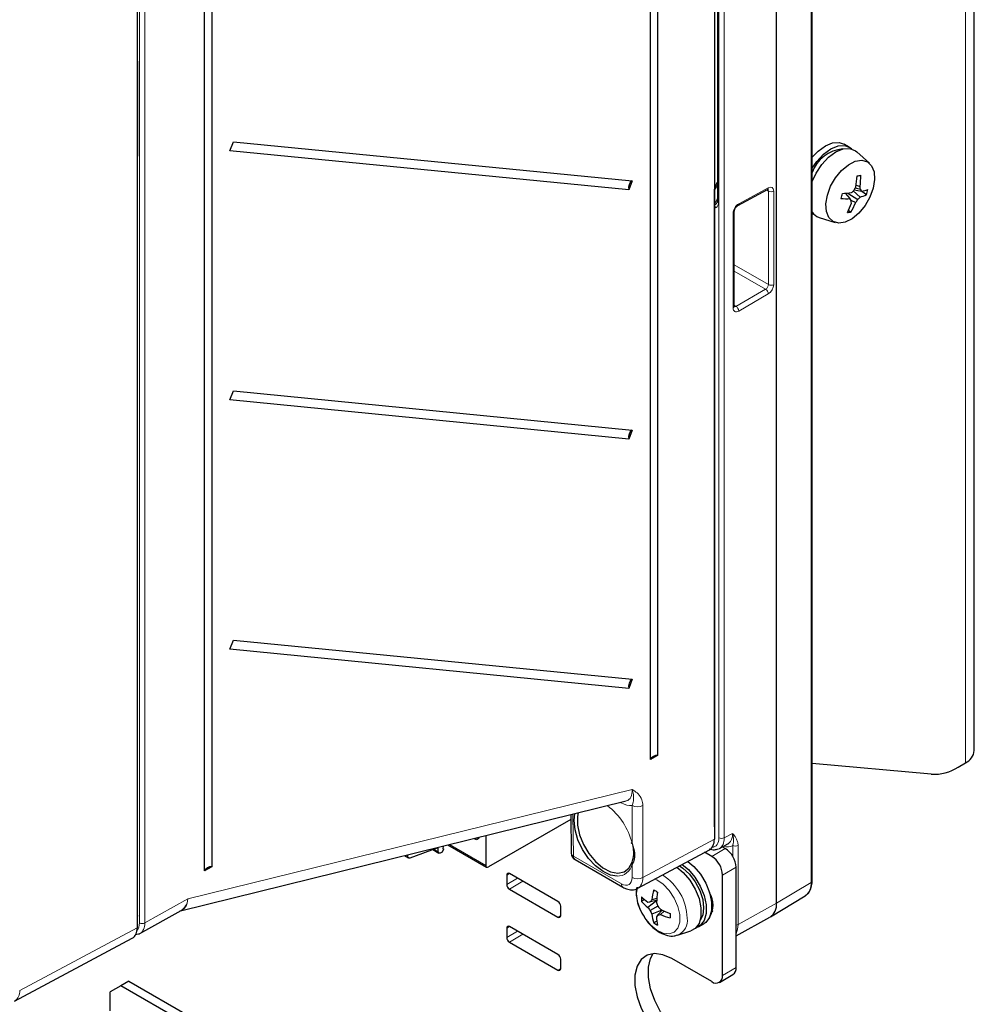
# Paper-space layout 'Blatt4' of a CAD drawing. Header units: millimetres. Extents: x 5 to 418, y 2 to 292.
# Tile 6 of 68: x 130 to 180, y 104 to 156. Entities that reach past the tile are written whole.
import ezdxf

# ---------------------------------------------------------------- set-up
doc = ezdxf.new("R2010")
doc.units = ezdxf.units.MM

psp = doc.layouts.new('Blatt4')

# ---------------------------------------------------------------- linework, layer by layer
at = {"color": 7, "linetype": 'Continuous', "lineweight": 25}
for p, q in [((180.444, 117.475), (180.444, 228.524)), ((171.94, 110.636), (171.94, 219.072)), ((170.076, 109.474), (170.076, 217.911)), ((166.818, 216.028), (166.818, 112.828)), ((163.845, 208.662), (163.845, 117.209)), ((163.465, 116.997), (163.465, 208.449)), ((140.088, 111.16), (140.088, 194.774)), ((140.469, 194.986), (140.469, 111.372)), ((136.567, 193.424), (136.567, 108.188)), ((136.573, 108.833), (136.573, 193.426)), ((166.977, 178.208), (166.977, 146.319)), ((141.419, 148.911), (141.606, 149.383)), ((141.606, 149.383), (162.515, 147.333)), ((173.904, 149.093), (173.621, 149.256)), ((162.328, 146.861), (141.419, 148.911)), ((174.952, 148.25), (174.289, 148.853)), ((162.515, 147.333), (162.328, 146.861)), ((166.859, 147.026), (166.977, 147.236)), ((174.245, 147.112), (174.453, 147.037)), ((166.818, 113.481), (166.818, 146.886)), ((168.048, 146.033), (169.602, 146.869)), ((173.677, 146.679), (173.923, 146.397)), ((173.817, 146.692), (174.333, 146.349)), ((174.098, 146.8), (174.454, 146.479)), ((174.15, 146.865), (174.538, 146.794)), ((174.204, 146.962), (174.478, 146.89)), ((174.541, 146.794), (174.785, 146.609)), ((173.972, 146.322), (174.227, 146.194)), ((166.818, 145.977), (166.906, 145.926)), ((167.86, 140.753), (167.86, 145.72)), ((173.852, 145.794), (173.98, 145.697)), ((172.305, 145.415), (173.158, 145.143)), ((141.419, 135.847), (141.606, 136.319)), ((141.606, 136.319), (162.515, 134.268)), ((162.328, 133.796), (141.419, 135.847)), ((162.515, 134.268), (162.328, 133.796)), ((141.419, 122.782), (141.606, 123.254)), ((141.606, 123.254), (162.515, 121.204)), ((162.328, 120.732), (141.419, 122.782)), ((162.515, 121.204), (162.328, 120.732)), ((163.845, 117.209), (163.465, 116.997)), ((178.187, 116.227), (171.94, 116.786)), ((179.602, 116.606), (179.975, 116.822)), ((138.834, 109.071), (162.2, 114.831)), ((159.287, 114.113), (159.317, 112.097)), ((159.291, 113.863), (154.976, 111.372)), ((154.833, 113.015), (154.833, 111.454)), ((152.855, 112.527), (154.875, 111.362)), ((154.219, 112.864), (154.325, 112.802)), ((154.325, 112.802), (154.294, 112.882)), ((154.382, 112.824), (154.325, 112.802)), ((154.434, 112.843), (154.397, 112.83)), ((154.51, 112.935), (154.481, 112.896)), ((167.079, 112.341), (167.518, 112.576)), ((150.74, 112.006), (150.74, 111.955)), ((150.881, 111.843), (152.349, 112.392)), ((152.06, 112.284), (152.382, 112.097)), ((152.349, 112.171), (152.349, 112.392)), ((152.545, 112.139), (152.442, 112.096)), ((152.608, 112.262), (152.545, 112.139)), ((152.599, 112.464), (152.58, 112.326)), ((152.606, 112.327), (152.582, 112.341)), ((162.809, 110.258), (166.559, 112.273)), ((166.681, 111.924), (166.309, 112.139)), ((167.389, 112.332), (167.232, 112.423)), ((150.58, 111.966), (150.79, 111.845)), ((159.517, 111.756), (162.027, 110.308)), ((140.469, 111.372), (140.088, 111.16)), ((158.62, 109.555), (156.075, 111.025)), ((167.954, 106.094), (167.954, 111.353)), ((155.933, 110.943), (155.933, 110.453)), ((156.782, 110.617), (156.776, 110.62)), ((158.626, 109.552), (156.782, 110.617)), ((167.247, 105.686), (167.247, 110.944)), ((156.075, 110.208), (158.62, 108.739)), ((162.732, 110.293), (162.714, 110.068)), ((163.157, 109.66), (162.994, 109.566)), ((163.778, 109.602), (163.334, 109.251)), ((163.791, 109.604), (163.457, 109.538)), ((163.802, 109.721), (163.541, 109.651)), ((166.633, 109.762), (166.662, 109.782)), ((166.667, 109.556), (166.711, 109.608)), ((169.754, 108.748), (171.572, 109.849)), ((171.572, 109.849), (171.596, 109.865)), ((136.708, 107.887), (138.864, 109.088)), ((158.762, 108.821), (158.762, 109.31)), ((163.852, 109.311), (163.457, 109.083)), ((164.067, 109.101), (163.541, 108.892)), ((164.076, 109.111), (163.852, 108.855)), ((164.182, 109.062), (163.991, 108.871)), ((166.667, 109.085), (166.732, 109.06)), ((136.573, 108.833), (136.567, 108.723)), ((163.808, 108.534), (163.644, 108.439)), ((165.984, 108.232), (166.267, 108.395)), ((167.954, 107.759), (169.734, 108.736)), ((136.469, 107.822), (136.633, 107.863)), ((155.933, 108.167), (155.933, 107.677)), ((158.62, 106.779), (156.075, 108.249)), ((164.89, 107.797), (165.583, 108.019)), ((130.14, 104.336), (136.307, 107.632)), ((156.075, 107.432), (158.62, 105.963)), ((156.782, 107.84), (156.776, 107.844)), ((158.626, 106.776), (156.782, 107.84)), ((158.762, 106.044), (158.762, 106.534)), ((166.681, 105.359), (164.588, 106.567)), ((136.134, 105.389), (135.71, 105.144)), ((136.134, 105.389), (139.399, 103.504)), ((167.081, 105.32), (167.788, 105.728)), ((135.71, 105.144), (135.144, 104.817)), ((135.144, 103.833), (135.144, 104.817)), ((138.975, 103.259), (135.71, 105.144))]:
    psp.add_line(p, q, dxfattribs=at)
at = {"color": 7, "linetype": 'Continuous', "lineweight": 18}
for p, q in [((179.975, 116.822), (179.975, 227.871)), ((171.884, 110.556), (171.884, 218.992)), ((167.059, 112.898), (167.059, 216.387)), ((167.339, 216.385), (167.339, 112.896)), ((136.681, 108.44), (136.681, 193.707)), ((136.962, 193.705), (136.962, 108.439)), ((167.035, 178.126), (167.035, 146.238)), ((136.592, 153.582), (136.573, 153.595)), ((136.592, 153.582), (136.592, 148.649)), ((136.592, 148.649), (136.573, 148.661)), ((166.977, 147.11), (166.818, 146.847)), ((168.092, 146.126), (169.646, 146.962)), ((169.649, 146.794), (169.56, 146.846)), ((169.649, 141.89), (169.649, 146.794)), ((169.929, 146.793), (169.929, 141.888)), ((166.818, 146.108), (166.977, 146.41)), ((166.818, 145.984), (166.865, 145.957)), ((167.799, 140.67), (167.799, 145.637)), ((167.86, 142.922), (169.649, 141.89)), ((169.505, 141.649), (167.86, 142.598)), ((167.951, 140.752), (169.505, 141.649)), ((169.646, 141.404), (168.092, 140.507)), ((167.86, 140.808), (167.951, 140.752)), ((139.224, 109.699), (162.505, 115.438)), ((161.939, 114.737), (161.903, 114.758)), ((161.939, 114.737), (161.938, 114.766)), ((162.51, 112.593), (162.51, 114.593)), ((163.07, 114.59), (163.07, 110.815)), ((159.402, 114.141), (159.435, 111.94)), ((166.818, 113.481), (166.818, 113.481)), ((167.339, 112.896), (167.776, 113.131)), ((152.938, 112.548), (154.833, 111.454)), ((163.07, 110.815), (166.818, 112.828)), ((150.679, 111.991), (150.74, 111.955)), ((152.117, 112.305), (152.349, 112.171)), ((167.389, 112.332), (166.681, 111.924)), ((167.778, 111.928), (167.778, 112.496)), ((168.059, 112.495), (168.059, 108.35)), ((159.435, 111.94), (161.944, 110.491)), ((162.51, 110.817), (162.51, 111.495)), ((156.075, 111.025), (155.933, 110.943)), ((167.954, 111.353), (167.247, 110.944)), ((156.499, 110.78), (155.933, 110.453)), ((156.782, 110.617), (156.075, 110.208)), ((171.884, 110.556), (170.076, 109.474)), ((136.962, 108.439), (139.224, 109.699)), ((168.059, 108.35), (170.076, 109.474)), ((136.567, 108.829), (136.573, 108.833)), ((158.762, 108.82), (158.62, 108.739)), ((130.405, 104.895), (136.567, 108.188)), ((156.075, 108.249), (155.933, 108.167)), ((156.499, 108.004), (155.933, 107.677)), ((156.782, 107.84), (156.075, 107.432)), ((158.762, 106.044), (158.62, 105.963)), ((167.247, 105.686), (167.954, 106.094))]:
    psp.add_line(p, q, dxfattribs=at)
at = {"color": 7, "linetype": 'Continuous', "lineweight": 25, "flags": 128}
for points in [[(171.94, 148.563), (172.253, 148.889), (172.635, 149.165), (173.016, 149.32), (173.368, 149.342), (173.621, 149.256)], [(171.94, 148), (172.181, 148.348), (172.536, 148.725), (172.918, 149.002), (173.299, 149.157), (173.651, 149.179), (173.947, 149.066), (174.029, 149)], [(171.94, 147.296), (172.149, 147.741), (172.45, 148.192), (172.805, 148.57), (173.187, 148.847), (173.568, 149.002), (173.919, 149.024), (174.216, 148.911), (174.289, 148.853)], [(175.142, 146.947), (174.97, 146.477), (174.714, 146.03), (174.395, 145.643), (174.04, 145.347), (173.677, 145.165), (173.335, 145.112), (173.043, 145.193), (172.823, 145.401), (172.694, 145.72), (172.666, 146.122), (172.742, 146.577), (172.914, 147.047), (173.17, 147.493), (173.489, 147.881), (173.844, 148.177), (174.207, 148.359), (174.548, 148.412), (174.841, 148.331), (175.061, 148.122), (175.19, 147.804), (175.218, 147.401), (175.142, 146.947)], [(169.602, 146.869), (169.604, 146.87), (169.606, 146.871)], [(172.047, 145.567), (172.001, 145.583), (171.94, 145.609)], [(161.716, 110.888), (161.382, 110.942), (160.984, 111.125), (160.588, 111.425), (160.221, 111.822), (159.908, 112.29), (159.667, 112.798), (159.517, 113.314), (159.465, 113.802), (159.501, 114.166)], [(159.683, 114.211), (159.647, 114.022), (159.647, 113.564), (159.752, 113.062), (159.956, 112.552), (160.243, 112.07), (160.592, 111.652), (160.979, 111.328), (161.375, 111.121), (161.752, 111.046), (162.082, 111.109), (162.342, 111.305), (162.512, 111.62)], [(162.51, 112.593), (162.496, 112.598), (162.485, 112.603), (162.479, 112.611), (162.477, 112.619), (162.48, 112.629), (162.487, 112.638), (162.498, 112.648), (162.512, 112.658)], [(152.442, 112.096), (152.423, 112.091), (152.405, 112.09), (152.389, 112.094), (152.375, 112.102), (152.364, 112.114), (152.356, 112.13), (152.351, 112.149), (152.349, 112.171)], [(152.58, 112.326), (152.591, 112.329), (152.601, 112.329), (152.609, 112.324), (152.615, 112.316), (152.618, 112.305), (152.618, 112.291), (152.614, 112.277), (152.608, 112.262)], [(150.881, 111.843), (150.852, 111.835), (150.825, 111.834), (150.801, 111.84), (150.78, 111.852), (150.763, 111.87), (150.751, 111.894), (150.743, 111.923), (150.74, 111.955)], [(165.13, 111.505), (165.458, 111.23), (165.8, 110.828), (166.081, 110.362), (166.281, 109.866), (166.385, 109.378), (166.385, 108.933), (166.281, 108.565), (166.081, 108.3), (165.841, 108.17)], [(165.422, 111.662), (165.741, 111.393), (166.083, 110.991), (166.364, 110.525), (166.564, 110.029), (166.668, 109.541), (166.668, 109.096), (166.564, 108.728), (166.364, 108.464), (166.267, 108.395)], [(164.852, 111.356), (165.189, 111.075), (165.531, 110.673), (165.813, 110.206), (166.013, 109.711), (166.117, 109.223), (166.117, 108.778), (166.013, 108.41), (165.813, 108.145), (165.583, 108.019)], [(164.991, 111.43), (165.166, 111.315), (165.513, 110.996), (165.818, 110.594), (166.055, 110.141), (166.206, 109.673), (166.257, 109.23), (166.206, 108.845), (166.076, 108.579)], [(164.588, 106.567), (164.121, 106.772), (163.681, 106.833), (163.294, 106.748), (162.982, 106.521), (162.764, 106.166), (162.651, 105.704), (162.651, 105.161), (162.764, 104.568), (162.982, 103.961), (163.294, 103.374), (163.681, 102.842), (164.121, 102.395), (164.588, 102.06)], [(165.295, 102.468), (164.828, 102.803), (164.389, 103.25), (164.001, 103.782), (163.689, 104.369), (163.471, 104.976), (163.358, 105.569), (163.358, 106.112), (163.471, 106.575), (163.608, 106.828)]]:
    psp.add_lwpolyline(points, dxfattribs=at)
at = {"color": 7, "linetype": 'Continuous', "lineweight": 18, "flags": 128}
psp.add_lwpolyline([(162.783, 110.315), (162.741, 109.985), (162.792, 109.568), (162.939, 109.129), (163.17, 108.708), (163.464, 108.343), (163.795, 108.064), (164.134, 107.898), (164.45, 107.859), (164.716, 107.95), (164.907, 108.164), (165.007, 108.481), (165.007, 108.873), (164.907, 109.305), (164.716, 109.74), (164.45, 110.138), (164.134, 110.463), (163.795, 110.688), (163.693, 110.733)], dxfattribs=at)
at = {"color": 7, "linetype": 'Continuous', "lineweight": 25}
for centre, radius, start, end in [((173.713, 147.12), 1.886, 94.7233, 159.9868), ((167.817, 148.217), 6.522, 349.2615, 354.5088), ((173.391, 154.182), 6.653, 277.9324, 279.5629), ((170.448, 147.628), 4.048, 351.6062, 359.9147), ((162.755, 146.965), 0.44, 123.1264, 193.6231), ((167.84, 148.053), 5.853, 343.6441, 346.3142), ((172.807, 157.214), 10.57, 273.9025, 276.5209), ((169.913, 150.977), 5.912, 313.8318, 315.563), ((168.816, 149.866), 6.12, 330.3461, 332.1019), ((171.461, 146.447), 3.05, 8.3559, 11.1513), ((174.034, 148.027), 1.604, 285.1602, 297.893), ((172.493, 145.588), 2.374, 30.5267, 33.2793), ((173.909, 149.999), 3.267, 281.1125, 286.845), ((171.122, 147.733), 3.831, 342.9396, 347.0188), ((173.749, 150.02), 3.627, 265.3596, 272.7459), ((169.639, 147.7), 4.624, 333.9285, 340.5293), ((161.877, 138.36), 14.481, 33.2357, 33.7116), ((171.036, 147.469), 3.435, 328.9482, 338.2175), ((169.463, 145.921), 4.541, 2.9994, 4.7374), ((170.811, 148.645), 4.204, 324.3376, 326.9009), ((171.642, 148.99), 3.77, 315.54, 318.229), ((172.52, 146.075), 0.694, 213.4167, 252.0062), ((173.503, 148.172), 2.52, 276.595, 280.9003), ((162.755, 133.9), 0.44, 123.1264, 193.6231), ((162.755, 120.835), 0.44, 123.1264, 193.6231), ((163.797, 116.848), 0.364, 82.3706, 155.8709), ((179.643, 117.555), 0.805, 294.3747, 354.3052), ((178.288, 118.68), 2.454, 267.6422, 302.3493), ((154.349, 112.933), 0.114, 286.4006, 294.73), ((154.28, 113.03), 0.242, 309.4634, 326.3746), ((159.717, 112.103), 0.4, 180.8585, 240.0027), ((166.726, 111.297), 1.229, 2.6055, 57.3945), ((166.019, 110.888), 1.229, 2.6055, 57.3945), ((140.421, 111.011), 0.364, 82.3706, 155.8709), ((154.92, 111.44), 0.0885, 170.7864, 309.2031), ((156.02, 110.957), 0.0873, 50.7967, 189.214), ((156.24, 110.467), 0.307, 182.6055, 237.3945), ((167.198, 109.198), 3.685, 164.6725, 172.9463), ((166.409, 114.731), 5.332, 238.7662, 241.2392), ((170.823, 109.02), 7.056, 171.5482, 176.0149), ((165.551, 109.375), 1.2, 328.176, 31.824), ((158.455, 109.296), 0.307, 2.6055, 57.3945), ((166.071, 109.681), 3.08, 177.8586, 182.1414), ((165.258, 112.351), 3.413, 228.4463, 235.6969), ((164.828, 111.203), 2.458, 221.7437, 232.5845), ((162.706, 121.129), 11.615, 273.1027, 273.7109), ((165.917, 107.788), 3.019, 141.9056, 144.5628), ((169.648, 111.392), 6.158, 197.7927, 199.7551), ((169.296, 109.387), 0.785, 303.9678, 6.3937), ((166.596, 111.514), 3.97, 214.7587, 217.7622), ((167.133, 110.585), 3.971, 202.238, 205.2415), ((165.979, 109.21), 2.458, 187.4179, 198.2577), ((168.552, 113.289), 6.158, 220.2452, 222.2076), ((167.086, 115.494), 7.057, 243.9875, 248.4537), ((169.825, 108.815), 5.332, 178.7634, 181.2366), ((158.676, 108.807), 0.0873, 230.7967, 9.214), ((165.282, 111.047), 3.079, 237.8612, 242.1442), ((173.499, 102.421), 11.596, 146.2982, 146.9075), ((167.188, 109.008), 3.414, 184.306, 191.5565), ((163.565, 111.86), 3.019, 275.4456, 278.1022), ((165.427, 112.265), 3.685, 247.0566, 255.3302), ((156.02, 108.181), 0.0873, 50.7967, 189.214), ((156.24, 107.691), 0.307, 182.6055, 237.3945), ((158.455, 106.52), 0.307, 2.6055, 57.3945), ((158.676, 106.03), 0.0873, 230.7967, 9.214), ((167.574, 106.046), 0.384, 304.0564, 7.2558), ((166.902, 105.63), 0.349, 230.7967, 9.214)]:
    psp.add_arc(centre, radius, start, end, dxfattribs=at)
at = {"color": 7, "linetype": 'Continuous', "lineweight": 18}
for centre, radius, start, end in [((169.543, 146.954), 0.104, 307.1493, 4.5704), ((169.79, 147.068), 0.308, 242.6565, 296.7662), ((167.073, 146.326), 0.0965, 184.2707, 247.0494), ((167.995, 146.115), 0.0975, 302.7338, 6.5083), ((167.763, 145.727), 0.0977, 291.8307, 355.4576), ((169.33, 141.384), 0.317, 3.5222, 56.4778), ((169.79, 142.163), 0.308, 242.6565, 296.7662), ((167.763, 140.761), 0.0977, 291.824, 355.5225), ((167.776, 140.487), 0.317, 3.5222, 56.4778), ((159.089, 111.777), 3.517, 13.4242, 53.004), ((162.793, 115.141), 0.616, 242.6574, 296.753), ((167.2, 113.172), 0.308, 242.6565, 296.7662), ((159.512, 112.12), 0.196, 186.6561, 246.6845), ((167.92, 112.77), 0.308, 242.6565, 296.7662), ((159.631, 111.918), 0.198, 173.763, 234.9248), ((161.725, 111.699), 0.811, 269.3837, 345.4119), ((162.553, 111.556), 0.0751, 122.6532, 234.9801), ((162.14, 110.469), 0.198, 173.7652, 234.9009), ((162.793, 111.365), 0.616, 242.6574, 296.753), ((162.614, 108.596), 2.782, 2.0408, 57.7942), ((171.09, 110.482), 0.798, 309.3476, 5.295), ((171.842, 110.645), 0.099, 295.3879, 354.638), ((136.823, 108.714), 0.308, 242.6574, 296.753), ((164.574, 108.565), 0.831, 292.3875, 9.0011), ((167.929, 108.598), 0.28, 275.1905, 297.5622), ((167.079, 108.312), 0.98, 333.2235, 2.1933), ((129.807, 104.836), 0.601, 303.5927, 5.5779)]:
    psp.add_arc(centre, radius, start, end, dxfattribs=at)
for centre, major_axis, ratio, start_param, end_param in [((136.309, 153.745), (-0.2, 0.346), 0.577557, 3.927224, 4.294345), ((136.309, 148.812), (-0.2, 0.347), 0.577206, 3.559799, 3.92692), ((169.502, 146.716), (0.105, 0.17), 0.597161, 5.516415, 6.296362), ((169.641, 146.633), (0.205, 0.343), 0.587369, 5.506743, 7.060086), ((166.894, 146.5), (0.069, 0.43), 0.349188, 2.991833, 3.946931), ((166.752, 146.419), (-0.137, 0.499), 0.497204, 3.212476, 4.20898), ((168.087, 145.797), (0.205, 0.343), 0.587375, 0.776906, 2.365145), ((169.502, 141.811), (0.105, 0.17), 0.597161, 3.963072, 5.516415), ((169.641, 141.728), (0.205, 0.343), 0.587369, 3.9534, 5.506743), ((168.087, 140.83), (0.205, 0.343), 0.587362, 2.365155, 3.953394), ((167.948, 140.914), (0.1, 0.173), 0.577715, 3.111489, 3.944662), ((161.651, 115.932), (-0.651, 1.058), 0.527343, 2.97455, 3.939396), ((161.934, 116.095), (-0.773, 1.44), 0.573933, 2.394208, 2.923422), ((166.925, 113.62), (-0.605, 1.037), 0.577138, 3.204466, 3.924015), ((166.352, 113.306), (-0.5, 0.866), 0.577206, 2.866763, 3.92692), ((166.493, 113.388), (-0.595, 1.042), 0.577254, 3.12705, 3.929826), ((167.066, 113.702), (-0.7, 1.213), 0.577206, 2.589927, 3.158877), ((161.944, 111.144), (-0.4, 0.693), 0.577202, 2.356425, 3.92691), ((162.227, 111.308), (-0.589, 1.045), 0.57721, 3.146203, 3.932789), ((138.391, 110.198), (-0.484, 1.11), 0.615241, 3.036609, 4.001455), ((138.391, 110.198), (-0.384, 1.149), 0.657399, 3.264709, 4.058943), ((135.974, 108.848), (-0.5, 0.866), 0.577382, 3.32749, 3.926913), ((136.116, 108.93), (-0.597, 1.041), 0.575664, 3.134209, 3.928443)]:
    psp.add_ellipse(centre, major_axis=major_axis, ratio=ratio, start_param=start_param, end_param=end_param, dxfattribs=at)
at = {"color": 7, "linetype": 'Continuous', "lineweight": 25}
for centre, major_axis, ratio, start_param, end_param in [((166.957, 146.969), (0.097, 0.175), 0.567218, 1.562288, 2.347686), ((165.969, 113.318), (-0.6, 1.04), 0.577202, 3.123958, 3.92691), ((166.925, 113.62), (-0.605, 1.037), 0.577138, 3.121238, 3.204466), ((166.493, 113.388), (-0.595, 1.042), 0.577254, 3.044032, 3.12705), ((135.718, 108.678), (-0.6, 1.04), 0.577176, 3.122678, 3.926839), ((136.116, 108.93), (-0.597, 1.041), 0.575664, 3.048047, 3.134209)]:
    psp.add_ellipse(centre, major_axis=major_axis, ratio=ratio, start_param=start_param, end_param=end_param, dxfattribs=at)
for points, knots in [([(169.602, 146.869), (169.612, 146.873), (169.628, 146.88), (169.627, 146.879), (169.627, 146.879)], [0, 0, 0, 0, 0.593112, 1, 1, 1, 1]), ([(166.977, 146.319), (166.976, 146.289), (166.974, 146.232), (166.955, 146.187), (166.954, 146.185), (166.954, 146.185)], [0, 0, 0, 0, 0.499201, 0.93863, 1, 1, 1, 1]), ([(166.865, 145.957), (166.861, 145.961), (166.853, 145.969), (166.842, 145.982), (166.832, 145.997), (166.824, 146.011), (166.82, 146.021), (166.818, 146.026)], [0, 0, 0, 0, 0.206391, 0.413799, 0.624521, 0.836445, 1, 1, 1, 1]), ([(167.86, 145.72), (167.861, 145.734), (167.863, 145.763), (167.881, 145.827), (167.915, 145.897), (167.961, 145.962), (168.011, 146.011), (168.037, 146.026), (168.048, 146.033)], [0, 0, 0, 0, 0.15319, 0.314606, 0.490765, 0.675757, 0.859357, 1, 1, 1, 1]), ([(167.863, 140.726), (167.863, 140.726), (167.862, 140.726), (167.861, 140.744), (167.86, 140.753)], [0, 0, 0, 0, 0.511271, 1, 1, 1, 1]), ([(162.51, 112.593), (162.563, 112.424), (162.663, 112.109), (162.618, 111.731), (162.54, 111.561), (162.51, 111.495)], [0, 0, 0, 0, 0.415183, 0.772537, 1, 1, 1, 1]), ([(162.512, 111.62), (162.565, 111.803), (162.632, 112.039), (162.574, 112.319), (162.561, 112.381)], [0, 0, 0, 0, 0.78008, 1, 1, 1, 1]), ([(166.554, 112.322), (166.647, 112.296), (166.803, 112.25), (166.947, 112.299), (167.005, 112.319)], [0, 0, 0, 0, 0.5916982, 1, 1, 1, 1]), ([(171.591, 109.882), (171.636, 109.908), (171.762, 109.985), (171.883, 110.217), (171.937, 110.454), (171.94, 110.603), (171.94, 110.636)], [0, 0, 0, 0, 0.190492, 0.538725, 0.897756, 1, 1, 1, 1]), ([(162.027, 110.308), (162.089, 110.276), (162.24, 110.199), (162.494, 110.165), (162.717, 110.192), (162.804, 110.264), (162.82, 110.276)], [0, 0, 0, 0, 0.241173, 0.593693, 0.927807, 1, 1, 1, 1]), ([(162.714, 110.068), (162.717, 109.99), (162.725, 109.767), (162.821, 109.386), (162.951, 109.045), (163.062, 108.879), (163.083, 108.846)], [0, 0, 0, 0, 0.1964856, 0.5552365, 0.9127696, 1, 1, 1, 1]), ([(163.083, 108.846), (163.146, 108.741), (163.294, 108.497), (163.597, 108.179), (163.964, 107.91), (164.339, 107.767), (164.658, 107.732), (164.823, 107.789), (164.882, 107.809)], [0, 0, 0, 0, 0.145273, 0.338927, 0.535917, 0.738153, 0.906542, 1, 1, 1, 1])]:
    psp.add_open_spline(points, degree=3, knots=knots, dxfattribs=at)
psp.add_open_spline([(166.906, 145.926), (166.891, 145.934), (166.877, 145.945), (166.865, 145.957)], degree=3, dxfattribs=at)
at = {"color": 7, "linetype": 'Continuous', "lineweight": 18}
for points, knots in [([(162.505, 115.438), (162.505, 115.438), (162.534, 115.419), (162.643, 115.347), (162.839, 115.199), (163.032, 114.952), (163.059, 114.695), (163.07, 114.59)], [0, 0, 0, 0, 0.002307, 0.104561, 0.400718, 0.755934, 1, 1, 1, 1]), ([(162.51, 114.593), (162.528, 114.651), (162.579, 114.813), (162.595, 115.012), (162.565, 115.245), (162.519, 115.395), (162.505, 115.437), (162.505, 115.438)], [0, 0, 0, 0, 0.1934494, 0.5390626, 0.8757544, 0.9969616, 1, 1, 1, 1]), ([(168.059, 112.495), (168.059, 112.568), (168.048, 112.633), (168.015, 112.754), (167.992, 112.809), (167.939, 112.911), (167.908, 112.957), (167.844, 113.047), (167.81, 113.089), (167.776, 113.131)], [0, 0, 0, 0, 0.25, 0.25, 0.5, 0.5, 0.75, 0.75, 1, 1, 1, 1]), ([(167.778, 112.496), (167.797, 112.551), (167.809, 112.602), (167.823, 112.703), (167.826, 112.753), (167.824, 112.906), (167.807, 113.015), (167.776, 113.131)], [0, 0, 0, 0, 0.25, 0.25, 0.5, 0.5, 1, 1, 1, 1])]:
    psp.add_open_spline(points, degree=3, knots=knots, dxfattribs=at)

doc.saveas('drawing.dxf')
